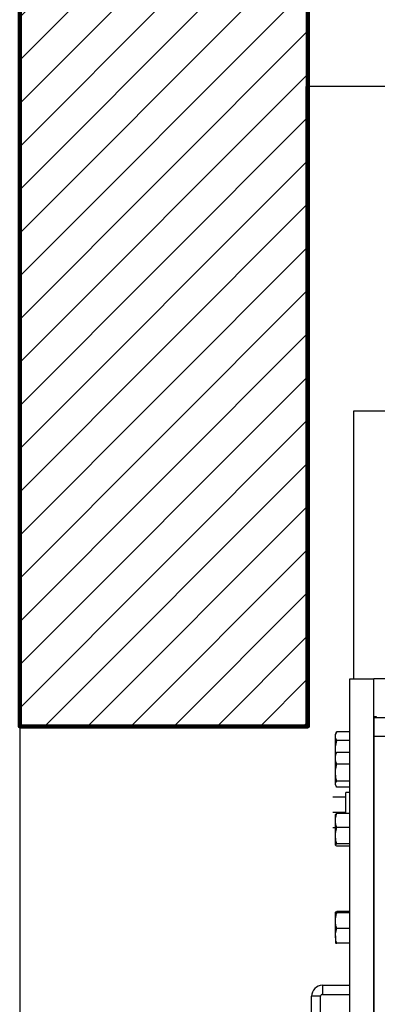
# Model space of a CAD drawing. Header units: metres. Extents: x -44 to 208, y -13 to 238.
# Tile 61 of 154: x 30.376 to 30.562, y 102.146 to 102.658. Entities that reach past the tile are written whole.
import ezdxf

# ---------------------------------------------------------------- set-up
doc = ezdxf.new("R2010")
doc.units = ezdxf.units.M
doc.header["$MEASUREMENT"] = 0
doc.layers.add('ALV-ALT', color=7, linetype='Continuous', lineweight=90)
doc.layers.add('ALV-CONS', color=12, linetype='Continuous')
doc.layers.add('HTC-EST', color=253, linetype='Continuous')

# ---------------------------------------------------------------- blocks, each defined once
blk = doc.blocks.new('LS- 19')
for p, q in [((-131.8655669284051, 58.90441007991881), (-131.8655669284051, 58.76536898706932)), ((-131.716594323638, 58.90441007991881), (-131.8655669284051, 58.90441007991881)), ((-131.8676028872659, 57.59345115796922), (-131.8676028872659, 58.76536898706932)), ((-131.8676028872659, 58.76536898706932), (-131.8549898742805, 58.76536898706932)), ((-131.8549898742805, 57.59345115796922), (-131.8549898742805, 58.76536898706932)), ((-131.8423768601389, 58.76536898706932), (-131.8549898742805, 58.76536898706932)), ((-131.8537285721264, 58.7455059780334), (-131.8549898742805, 58.7455059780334)), ((-131.8549898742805, 58.74503422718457), (-131.8549898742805, 58.7355744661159)), ((-131.8045378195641, 58.74503422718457), (-131.8549898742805, 58.74503422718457)), ((-131.8537285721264, 58.74503422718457), (-131.8537285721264, 58.7455059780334)), ((-131.8743418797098, 58.73779674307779), (-131.8750515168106, 58.73656761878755)), ((-131.8750515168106, 58.73550316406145), (-131.8750515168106, 58.73656761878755)), ((-131.8676028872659, 58.73779674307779), (-131.8743418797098, 58.73779674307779)), ((-131.8750515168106, 58.72862241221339), (-131.8750515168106, 58.73550316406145)), ((-131.8676028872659, 58.73320958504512), (-131.8743418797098, 58.73320958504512)), ((-131.8549898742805, 58.7355744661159), (-131.8549898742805, 57.6232457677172)), ((-131.8549898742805, 58.7355744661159), (-131.8045378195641, 58.7355744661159)), ((-131.8748026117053, 58.72653495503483), (-131.8750515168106, 58.72862241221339)), ((-131.8750515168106, 58.72601466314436), (-131.8750515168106, 58.72862241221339)), ((-131.8747896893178, 58.72646815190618), (-131.8750515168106, 58.72601466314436)), ((-131.8750515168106, 58.72404297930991), (-131.8750515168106, 58.72601466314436)), ((-131.8743418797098, 58.72706750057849), (-131.8747750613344, 58.7264597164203)), ((-131.8676028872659, 58.72706750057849), (-131.8743418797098, 58.72706750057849)), ((-131.8750515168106, 58.71651941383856), (-131.8750515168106, 58.72404297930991)), ((-131.8676028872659, 58.72101844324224), (-131.8743418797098, 58.72101844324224)), ((-131.8750515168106, 58.7105458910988), (-131.8750515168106, 58.71651941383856)), ((-131.8750515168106, 58.71012424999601), (-131.8750515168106, 58.7105458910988)), ((-131.8676028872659, 58.71202039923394), (-131.8743418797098, 58.71202039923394)), ((-131.8750515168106, 58.71012424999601), (-131.8747896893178, 58.70967074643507)), ((-131.8676028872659, 58.70907139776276), (-131.8743418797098, 58.70907139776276)), ((-131.8676028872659, 58.70627652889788), (-131.8695891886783, 58.70627652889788)), ((-131.8695891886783, 58.69529209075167), (-131.8695891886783, 58.70627652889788)), ((-131.8695891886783, 58.70379363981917), (-131.8763281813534, 58.70379363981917)), ((-131.8695891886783, 58.6958484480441), (-131.8763281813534, 58.6958484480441)), ((-131.8676028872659, 58.69529209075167), (-131.8743418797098, 58.69529209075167)), ((-131.8750515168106, 58.69165284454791), (-131.8750515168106, 58.69476132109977)), ((-131.8750515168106, 58.6837756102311), (-131.8750515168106, 58.69165284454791)), ((-131.8750515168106, 58.68790324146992), (-131.8763281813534, 58.68790324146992)), ((-131.8676028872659, 58.68801361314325), (-131.8743418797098, 58.68801361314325)), ((-131.8750515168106, 58.67893888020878), (-131.8750515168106, 58.6837756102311)), ((-131.8676028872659, 58.67953762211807), (-131.8743418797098, 58.67953762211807)), ((-131.8676028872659, 58.6783401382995), (-131.8743418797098, 58.6783401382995)), ((-131.8750515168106, 58.63957752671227), (-131.8750515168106, 58.64399165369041)), ((-131.8676028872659, 58.64429166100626), (-131.8743418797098, 58.64429166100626)), ((-131.8750515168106, 58.63164932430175), (-131.8750515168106, 58.63957752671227)), ((-131.8676028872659, 58.64369161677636), (-131.8743418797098, 58.64369161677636)), ((-131.8676028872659, 58.63546340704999), (-131.8743418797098, 58.63546340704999)), ((-131.8750515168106, 58.63164932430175), (-131.8750515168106, 58.62813524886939)), ((-131.8676028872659, 58.62783524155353), (-131.8743418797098, 58.62783524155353)), ((-131.8817552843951, 58.60596830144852), (-131.8817552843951, 58.60125085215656)), ((-131.8817552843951, 58.60596830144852), (-131.8676028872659, 58.60596830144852)), ((-131.8827484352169, 58.60025768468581), (-131.8874659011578, 58.60025768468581)), ((-131.8874659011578, 58.55407618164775), (-131.8874659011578, 58.60025768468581)), ((-131.8827484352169, 58.55407618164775), (-131.8827484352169, 58.60025768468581)), ((-131.8817552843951, 58.60125085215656), (-131.8676028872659, 58.60125085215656))]:
    blk.add_line(p, q)
blk.add_lwpolyline([(-132.0393682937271, 57.61827993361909), (-131.8903956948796, 57.61827993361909), (-131.8903956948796, 57.28557446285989), (-130.9378614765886, 57.28557446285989), (-130.9378614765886, 59.07324564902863), (-131.8903956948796, 59.07324564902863), (-131.8903956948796, 58.74054017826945), (-132.0393682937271, 58.74054017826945), (-132.0393682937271, 57.61827993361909)])
for radius in [0.005710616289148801, 0.0009931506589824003]:
    blk.add_arc((-131.8817552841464, 58.60025769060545), radius, 90, 180)
for points, knots in [([(-131.8750515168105, 58.73550316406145), (-131.8750506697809, 58.73555752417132), (-131.8750442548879, 58.73596921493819), (-131.8748892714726, 58.73674545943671), (-131.8745254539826, 58.73744418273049), (-131.8743418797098, 58.73779674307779)], [0, 0, 0, 0, 0.0700855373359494, 0.530785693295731, 1, 1, 1, 1]), ([(-131.8743418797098, 58.73320958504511), (-131.8745402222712, 58.73358206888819), (-131.874940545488, 58.73433386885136), (-131.8750143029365, 58.73511104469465), (-131.8750515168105, 58.73550316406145)], [0, 0, 0, 0, 0.4954560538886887, 1, 1, 1, 1]), ([(-131.8750515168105, 58.72862241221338), (-131.8750409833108, 58.72903950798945), (-131.875001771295, 58.73059218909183), (-131.8746206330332, 58.73210393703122), (-131.8743418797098, 58.73320958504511)], [0, 0, 0, 0, 0.2686293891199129, 1, 1, 1, 1]), ([(-131.8750515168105, 58.72404297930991), (-131.8750506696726, 58.72411466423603), (-131.8750442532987, 58.72465761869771), (-131.8748892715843, 58.72568116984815), (-131.8745254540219, 58.72660257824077), (-131.8743418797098, 58.72706750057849)], [0, 0, 0, 0, 0.07007779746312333, 0.5307817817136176, 1, 1, 1, 1]), ([(-131.8743418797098, 58.72101844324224), (-131.8745402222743, 58.7215096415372), (-131.8749405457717, 58.7225010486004), (-131.875014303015, 58.72352589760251), (-131.8750515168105, 58.72404297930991)], [0, 0, 0, 0, 0.4954557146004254, 1, 1, 1, 1]), ([(-131.8750515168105, 58.71651941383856), (-131.8750409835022, 58.71692849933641), (-131.8750017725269, 58.71845134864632), (-131.8746206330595, 58.71993404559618), (-131.8743418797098, 58.72101844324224)], [0, 0, 0, 0, 0.2686316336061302, 0.9999999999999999, 0.9999999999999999, 0.9999999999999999, 0.9999999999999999]), ([(-131.8743418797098, 58.71202039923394), (-131.8744490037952, 58.7123980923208), (-131.874864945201, 58.71386459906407), (-131.8749720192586, 58.71538820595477), (-131.8750515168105, 58.71651941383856)], [0, 0, 0, 0, 0.2575460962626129, 1, 1, 1, 1]), ([(-131.8750515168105, 58.7105458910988), (-131.8750506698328, 58.71058084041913), (-131.8750442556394, 58.71084551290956), (-131.8748892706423, 58.71134454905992), (-131.8745254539, 58.71179374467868), (-131.8743418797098, 58.71202039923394)], [0, 0, 0, 0, 0.07008901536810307, 0.5307866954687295, 1, 1, 1, 1]), ([(-131.8743418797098, 58.70907139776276), (-131.8745402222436, 58.70931086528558), (-131.8749405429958, 58.7097941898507), (-131.8750143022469, 58.7102938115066), (-131.8750515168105, 58.7105458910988)], [0, 0, 0, 0, 0.4954590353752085, 0.9999999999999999, 0.9999999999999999, 0.9999999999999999, 0.9999999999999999]), ([(-131.8750515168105, 58.69165284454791), (-131.8750506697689, 58.69173910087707), (-131.8750442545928, 58.6923923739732), (-131.8748892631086, 58.69362403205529), (-131.8745254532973, 58.69473268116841), (-131.8743418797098, 58.69529209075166)], [0, 0, 0, 0, 0.07008213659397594, 0.5307758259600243, 0.9999999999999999, 0.9999999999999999, 0.9999999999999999, 0.9999999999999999]), ([(-131.8743418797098, 58.69529209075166), (-131.8745402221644, 58.69519485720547), (-131.8749405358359, 58.69499861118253), (-131.8750143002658, 58.69479571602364), (-131.8750515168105, 58.69469334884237)], [0, 0, 0, 0, 0.4954676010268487, 1, 1, 1, 1]), ([(-131.8743418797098, 58.68801361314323), (-131.8745402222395, 58.68860464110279), (-131.8749405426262, 58.68979752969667), (-131.8750143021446, 58.6910306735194), (-131.8750515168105, 58.69165284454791)], [0, 0, 0, 0, 0.4954594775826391, 1, 1, 1, 1]), ([(-131.8750515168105, 58.6837756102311), (-131.8750409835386, 58.68416096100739), (-131.875001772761, 58.68559545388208), (-131.8746206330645, 58.68699212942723), (-131.8743418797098, 58.68801361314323)], [0, 0, 0, 0, 0.2686320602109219, 1, 1, 1, 1]), ([(-131.8743418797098, 58.67953762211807), (-131.8744490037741, 58.67989340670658), (-131.874864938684, 58.68127482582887), (-131.8749720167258, 58.68271003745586), (-131.8750515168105, 58.6837756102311)], [0, 0, 0, 0, 0.2575500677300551, 1, 1, 1, 1]), ([(-131.8750515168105, 58.67893888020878), (-131.8750506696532, 58.67895307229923), (-131.8750442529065, 58.67906056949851), (-131.874889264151, 58.67926317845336), (-131.8745254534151, 58.67944558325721), (-131.8743418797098, 58.67953762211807)], [0, 0, 0, 0, 0.07007414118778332, 0.530772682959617, 1, 1, 1, 1]), ([(-131.8743418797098, 58.6783401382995), (-131.8745402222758, 58.6784373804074), (-131.8749405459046, 58.67863364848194), (-131.8750143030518, 58.67883652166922), (-131.8750515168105, 58.67893888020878)], [0, 0, 0, 0, 0.4954555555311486, 1, 1, 1, 1]), ([(-131.8750515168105, 58.64399165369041), (-131.8750506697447, 58.6439987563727), (-131.8750442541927, 58.6440525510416), (-131.8748892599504, 58.64415418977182), (-131.8745254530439, 58.64424555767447), (-131.8743418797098, 58.64429166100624)], [0, 0, 0, 0, 0.07007944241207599, 0.5307713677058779, 1, 1, 1, 1]), ([(-131.8743418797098, 58.64369161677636), (-131.8745402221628, 58.64374033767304), (-131.8749405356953, 58.64383867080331), (-131.8750143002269, 58.64394035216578), (-131.8750515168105, 58.64399165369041)], [0, 0, 0, 0, 0.4954677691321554, 1, 1, 1, 1]), ([(-131.8750515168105, 58.63957752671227), (-131.875050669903, 58.63967503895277), (-131.875044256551, 58.64041346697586), (-131.8748892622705, 58.64180596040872), (-131.8745254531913, 58.64305923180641), (-131.8743418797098, 58.64369161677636)], [0, 0, 0, 0, 0.07009151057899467, 0.5307798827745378, 1, 1, 1, 1]), ([(-131.8743418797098, 58.63546340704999), (-131.874540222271, 58.63613156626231), (-131.8749405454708, 58.63748014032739), (-131.8750143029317, 58.63887417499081), (-131.8750515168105, 58.63957752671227)], [0, 0, 0, 0, 0.4954560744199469, 1, 1, 1, 1]), ([(-131.8750515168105, 58.63164932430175), (-131.8750409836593, 58.63199612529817), (-131.8750017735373, 58.63328710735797), (-131.8746206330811, 58.63454409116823), (-131.8743418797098, 58.63546340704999)], [0, 0, 0, 0, 0.2686334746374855, 1, 1, 1, 1]), ([(-131.8743418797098, 58.62783524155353), (-131.874449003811, 58.62815544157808), (-131.8748649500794, 58.62939872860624), (-131.8749720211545, 58.6306903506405), (-131.8750515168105, 58.63164932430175)], [0, 0, 0, 0, 0.2575431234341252, 1, 1, 1, 1]), ([(-131.8750515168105, 58.62813524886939), (-131.8750506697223, 58.62812813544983), (-131.8750442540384, 58.62807425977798), (-131.8748892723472, 58.62797275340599), (-131.8745254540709, 58.62788135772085), (-131.8743418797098, 58.62783524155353)], [0, 0, 0, 0, 0.07008159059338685, 0.530784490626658, 1, 1, 1, 1])]:
    blk.add_open_spline(points, degree=3, knots=knots)

msp = doc.modelspace()

# ---------------------------------------------------------------- hatches: boundary and pattern name
at = {"layer": 'ALV-CONS'}
h = msp.add_hatch(dxfattribs=at)
h.set_pattern_fill('LINE', color=256, scale=0.005, angle=45)
h.set_pattern_definition([(45, (128.8382323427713, 46.43656328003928), (-0.01122532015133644, 0.01122532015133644), [])])
h.paths.add_polyline_path([(30.52585945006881, 103.026836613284), (30.3758594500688, 103.026836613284), (30.3758594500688, 102.2903364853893), (30.52585945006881, 102.2903364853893)])

# ---------------------------------------------------------------- linework, layer by layer
at = {"layer": 'ALV-ALT'}
msp.add_lwpolyline([(30.3758594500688, 103.026836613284), (30.52585945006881, 103.026836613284), (30.52585945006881, 102.2903364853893), (30.3758594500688, 102.2903364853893)], close=True, dxfattribs=at)

# ---------------------------------------------------------------- block references
at = {"layer": 'HTC-EST'}
msp.add_blockref('LS- 19', (162.4152277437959, 43.54979630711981), dxfattribs=at)

doc.saveas('drawing.dxf')
